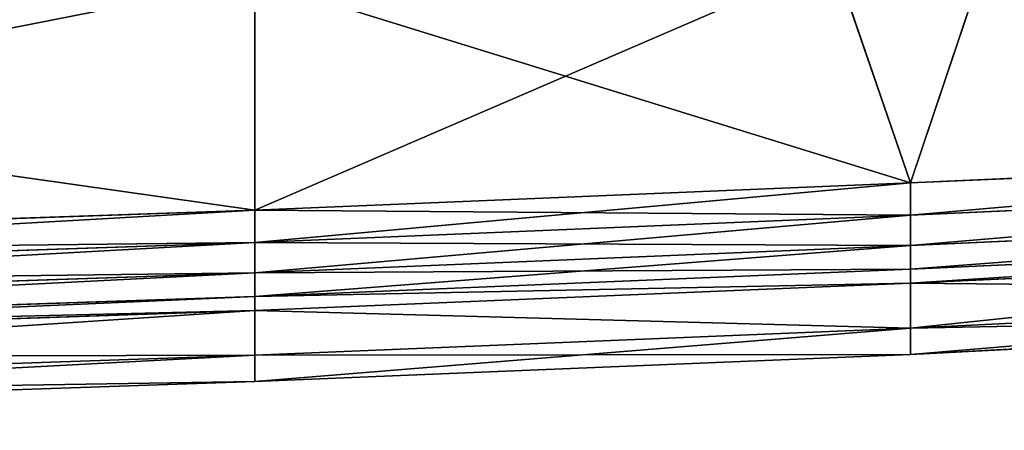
# Model space of a CAD drawing. Extents: x 0 to 29.7, y 0 to 26.4.
# Tile 24 of 37: x 24.585 to 25.977, y 0.131 to 0.711. Entities that reach past the tile are written whole.
import ezdxf

# ---------------------------------------------------------------- set-up
doc = ezdxf.new("R2010")
doc.units = 0
doc.header["$MEASUREMENT"] = 0
doc.layers.get('0').update_dxf_attribs({"color": 13, "linetype": 'CONTINUOUS'})
doc.layers.add('BOSCH_HBL8453UC_HANDLE_-_B', color=252, linetype='CONTINUOUS')

# ---------------------------------------------------------------- blocks, each defined once
blk = doc.blocks.new('BOSCH_HBL8453UC_TRADECAD_D')
at = {"layer": 'BOSCH_HBL8453UC_HANDLE_-_B', "color": 0}
for p, q in [((25.8439, 0.4805, 21.0726), (25.736, 0.7952, 21.0699)), ((25.8439, 0.4805, 21.0726), (25.736, 0.7952, 21.0699)), ((25.736, 0.7951, 22.3423), (25.8439, 0.4805, 22.3393)), ((25.736, 0.7951, 22.3423), (25.8439, 0.4805, 22.3393)), ((25.8439, 0.4805, 22.3393), (25.9526, 0.8026, 22.3423)), ((25.9526, 0.8026, 21.0699), (25.8439, 0.4805, 21.0726)), ((25.8439, 0.4805, 22.3393), (25.9526, 0.8026, 22.3423)), ((25.9526, 0.8026, 21.0699), (25.8439, 0.4805, 21.0726)), ((24.9177, 0.7673, 22.3423), (24.9177, 0.4418, 22.3393)), ((24.9177, 0.4418, 21.0726), (24.9177, 0.7673, 21.0699)), ((24.9177, 0.7673, 22.3423), (24.9177, 0.4418, 22.3393)), ((24.9177, 0.4418, 21.0726), (24.9177, 0.7673, 21.0699)), ((26.9177, 0.5284, 22.3394), (25.8439, 0.4805, 22.3393)), ((25.8439, 0.4805, 21.0726), (26.9177, 0.5284, 21.0725)), ((26.9177, 0.5284, 22.3394), (25.8439, 0.4805, 22.3393)), ((25.8439, 0.4805, 21.0726), (26.9177, 0.5284, 21.0725)), ((25.8439, 0.4805, 22.3393), (24.9177, 0.4418, 22.3393)), ((24.9177, 0.4418, 21.0726), (25.8439, 0.4805, 21.0726)), ((25.8439, 0.4805, 22.3393), (24.9177, 0.4418, 22.3393)), ((24.9177, 0.4418, 21.0726), (25.8439, 0.4805, 21.0726)), ((25.844, 0.4351, 22.3318), (25.8439, 0.4805, 22.3393)), ((25.8439, 0.4805, 21.0726), (25.844, 0.4351, 21.08)), ((25.844, 0.4351, 22.3318), (25.8439, 0.4805, 22.3393)), ((25.8439, 0.4805, 21.0726), (25.844, 0.4351, 21.08)), ((26.9177, 0.4832, 22.3318), (25.844, 0.4351, 22.3318)), ((25.844, 0.4351, 21.08), (26.9177, 0.4832, 21.08)), ((26.9177, 0.4832, 22.3318), (25.844, 0.4351, 22.3318)), ((25.844, 0.4351, 21.08), (26.9177, 0.4832, 21.08)), ((24.9177, 0.4418, 22.3393), (22.9177, 0.3736, 22.3393)), ((22.9177, 0.3736, 21.0726), (24.9177, 0.4418, 21.0726)), ((24.9177, 0.4418, 22.3393), (22.9177, 0.3736, 22.3393)), ((22.9177, 0.3736, 21.0726), (24.9177, 0.4418, 21.0726)), ((24.9177, 0.4418, 22.3393), (24.9177, 0.3964, 22.3318)), ((24.9177, 0.4418, 22.3393), (24.9177, 0.3964, 22.3318)), ((24.9177, 0.3964, 21.08), (24.9177, 0.4418, 21.0726)), ((24.9177, 0.3964, 21.08), (24.9177, 0.4418, 21.0726)), ((25.844, 0.4351, 22.3318), (24.9177, 0.3964, 22.3318)), ((25.844, 0.4351, 22.3318), (24.9177, 0.3964, 22.3318)), ((25.844, 0.4351, 21.08), (24.9177, 0.3964, 21.08)), ((25.844, 0.4351, 21.08), (24.9177, 0.3964, 21.08)), ((25.8442, 0.3922, 22.3094), (25.844, 0.4351, 22.3318)), ((25.844, 0.4351, 21.08), (25.8442, 0.3922, 21.1024)), ((25.8442, 0.3922, 22.3094), (25.844, 0.4351, 22.3318)), ((25.844, 0.4351, 21.08), (25.8442, 0.3922, 21.1024)), ((26.9177, 0.4405, 22.3092), (25.8442, 0.3922, 22.3094)), ((26.9177, 0.4405, 22.3092), (25.8442, 0.3922, 22.3094)), ((25.8442, 0.3922, 21.1024), (26.9177, 0.4405, 21.1026)), ((25.8442, 0.3922, 21.1024), (26.9177, 0.4405, 21.1026)), ((25.8443, 0.3587, 21.1373), (26.9177, 0.4075, 21.1377)), ((25.8443, 0.3587, 21.1373), (26.9177, 0.4075, 21.1377)), ((26.9177, 0.4074, 22.2741), (25.8443, 0.3587, 22.2745)), ((26.9177, 0.4074, 22.2741), (25.8443, 0.3587, 22.2745)), ((24.9177, 0.3964, 22.3318), (22.9177, 0.3282, 22.3318)), ((24.9177, 0.3964, 22.3318), (22.9177, 0.3282, 22.3318)), ((24.9177, 0.3964, 21.08), (22.9177, 0.3282, 21.0801)), ((24.9177, 0.3964, 21.08), (22.9177, 0.3282, 21.0801)), ((24.9177, 0.3964, 22.3318), (24.9177, 0.3535, 22.3094)), ((24.9177, 0.3535, 21.1024), (24.9177, 0.3964, 21.08)), ((24.9177, 0.3964, 22.3318), (24.9177, 0.3535, 22.3094)), ((24.9177, 0.3535, 21.1024), (24.9177, 0.3964, 21.08)), ((25.8442, 0.3922, 22.3094), (24.9177, 0.3535, 22.3094)), ((25.8442, 0.3922, 22.3094), (24.9177, 0.3535, 22.3094)), ((25.8442, 0.3922, 21.1024), (24.9177, 0.3535, 21.1024)), ((25.8442, 0.3922, 21.1024), (24.9177, 0.3535, 21.1024)), ((25.8443, 0.3587, 22.2745), (25.8442, 0.3922, 22.3094)), ((25.8442, 0.3922, 21.1024), (25.8443, 0.3587, 21.1373)), ((25.8443, 0.3587, 22.2745), (25.8442, 0.3922, 22.3094)), ((25.8442, 0.3922, 21.1024), (25.8443, 0.3587, 21.1373)), ((25.8443, 0.3388, 22.233), (26.9177, 0.3882, 22.2325)), ((26.9177, 0.3882, 21.1793), (25.8443, 0.3388, 21.1788)), ((25.8443, 0.3388, 22.233), (26.9177, 0.3882, 22.2325)), ((26.9177, 0.3882, 21.1793), (25.8443, 0.3388, 21.1788)), ((24.9177, 0.3535, 22.3094), (22.9177, 0.2853, 22.3094)), ((24.9177, 0.3535, 22.3094), (22.9177, 0.2853, 22.3094)), ((24.9177, 0.3535, 21.1024), (22.9177, 0.2853, 21.1024)), ((24.9177, 0.3535, 21.1024), (22.9177, 0.2853, 21.1024)), ((25.8443, 0.3587, 21.1373), (24.9177, 0.32, 21.1374)), ((25.8443, 0.3587, 22.2745), (24.9177, 0.32, 22.2744)), ((25.8443, 0.3587, 22.2745), (24.9177, 0.32, 22.2744)), ((25.8443, 0.3587, 21.1373), (24.9177, 0.32, 21.1374)), ((24.9177, 0.3535, 22.3094), (24.9177, 0.32, 22.2744)), ((24.9177, 0.32, 21.1374), (24.9177, 0.3535, 21.1024)), ((24.9177, 0.3535, 22.3094), (24.9177, 0.32, 22.2744)), ((24.9177, 0.32, 21.1374), (24.9177, 0.3535, 21.1024)), ((25.8443, 0.3388, 21.1788), (25.8443, 0.3587, 21.1373)), ((25.8443, 0.3388, 22.233), (25.8443, 0.3587, 22.2745)), ((25.8443, 0.3388, 21.1788), (25.8443, 0.3587, 21.1373)), ((25.8443, 0.3388, 22.233), (25.8443, 0.3587, 22.2745)), ((24.9177, 0.3002, 22.233), (25.8443, 0.3388, 22.233)), ((25.8443, 0.3388, 21.1788), (24.9177, 0.3002, 21.1789)), ((25.8443, 0.3388, 21.1788), (24.9177, 0.3002, 21.1789)), ((24.9177, 0.3002, 22.233), (25.8443, 0.3388, 22.233)), ((25.8443, 0.2753, 22.0223), (25.8443, 0.3388, 22.233)), ((25.8443, 0.2753, 22.0223), (25.8443, 0.3388, 22.233)), ((25.8443, 0.3388, 21.1788), (25.8443, 0.2753, 21.3899)), ((25.8443, 0.3388, 21.1788), (25.8443, 0.2753, 21.3899)), ((26.9177, 0.3281, 22.0223), (25.8443, 0.2753, 22.0223)), ((26.9177, 0.3281, 21.3899), (25.8443, 0.2753, 21.3899)), ((26.9177, 0.3281, 21.3899), (25.8443, 0.2753, 21.3899)), ((26.9177, 0.3281, 22.0223), (25.8443, 0.2753, 22.0223)), ((24.9177, 0.32, 21.1374), (22.9177, 0.2518, 21.1373)), ((24.9177, 0.32, 22.2744), (22.9177, 0.2518, 22.2745)), ((24.9177, 0.32, 22.2744), (22.9177, 0.2518, 22.2745)), ((24.9177, 0.32, 21.1374), (22.9177, 0.2518, 21.1373)), ((24.9177, 0.3002, 21.1789), (24.9177, 0.32, 21.1374)), ((24.9177, 0.3002, 21.1789), (24.9177, 0.32, 21.1374)), ((24.9177, 0.32, 22.2744), (24.9177, 0.3002, 22.233)), ((24.9177, 0.32, 22.2744), (24.9177, 0.3002, 22.233)), ((22.9177, 0.2318, 22.233), (24.9177, 0.3002, 22.233)), ((24.9177, 0.3002, 21.1789), (22.9177, 0.2319, 21.1788)), ((24.9177, 0.3002, 21.1789), (22.9177, 0.2319, 21.1788)), ((22.9177, 0.2318, 22.233), (24.9177, 0.3002, 22.233)), ((24.9177, 0.3002, 22.233), (24.9177, 0.237, 22.0223)), ((24.9177, 0.3002, 22.233), (24.9177, 0.237, 22.0223)), ((24.9177, 0.237, 21.3899), (24.9177, 0.3002, 21.1789)), ((24.9177, 0.237, 21.3899), (24.9177, 0.3002, 21.1789)), ((25.8443, 0.2378, 21.7063), (26.9177, 0.2958, 21.7063)), ((25.8443, 0.2378, 21.7063), (26.9177, 0.2958, 21.7063)), ((24.9177, 0.237, 22.0223), (25.8443, 0.2753, 22.0223)), ((25.8443, 0.2753, 21.3899), (24.9177, 0.237, 21.3899)), ((24.9177, 0.237, 22.0223), (25.8443, 0.2753, 22.0223)), ((25.8443, 0.2753, 21.3899), (24.9177, 0.237, 21.3899)), ((25.8443, 0.2753, 22.0223), (25.8443, 0.2378, 21.7063)), ((25.8443, 0.2753, 21.3899), (25.8443, 0.2378, 21.7063)), ((25.8443, 0.2753, 21.3899), (25.8443, 0.2378, 21.7063)), ((25.8443, 0.2753, 22.0223), (25.8443, 0.2378, 21.7063)), ((24.9177, 0.237, 22.0223), (22.9177, 0.1683, 22.0223)), ((24.9177, 0.237, 21.3899), (22.9177, 0.1683, 21.3899)), ((24.9177, 0.237, 22.0223), (22.9177, 0.1683, 22.0223)), ((24.9177, 0.237, 21.3899), (22.9177, 0.1683, 21.3899)), ((25.8443, 0.2378, 21.7063), (24.9177, 0.2, 21.7063)), ((25.8443, 0.2378, 21.7063), (24.9177, 0.2, 21.7063)), ((24.9177, 0.2, 21.7063), (24.9177, 0.237, 22.0223)), ((24.9177, 0.2, 21.7063), (24.9177, 0.237, 21.3899)), ((24.9177, 0.2, 21.7063), (24.9177, 0.237, 21.3899)), ((24.9177, 0.2, 21.7063), (24.9177, 0.237, 22.0223)), ((22.9177, 0.1308, 21.7063), (24.9177, 0.2, 21.7063)), ((22.9177, 0.1308, 21.7063), (24.9177, 0.2, 21.7063))]:
    blk.add_line(p, q, dxfattribs=at)
at = {"layer": 'BOSCH_HBL8453UC_HANDLE_-_B', "color": 252}
mesh = blk.add_polyface(dxfattribs=at)
corners = [(25.9526, 0.8026, 22.3423), (26.9177, 0.5284, 22.3394), (25.8439, 0.4805, 22.3393), (26.9177, 0.9391, 22.3434)]
mesh.append_faces([[corners[k] for k in face] for face in [(0, 1, 2), (1, 0, 3)]], dxfattribs={"vtx0": -1, "color": 252})
mesh = blk.add_polyface(dxfattribs=at)
corners = [(26.9177, 0.5284, 21.0725), (25.9526, 0.8026, 21.0699), (25.8439, 0.4805, 21.0726), (26.9177, 0.9391, 21.0689)]
mesh.append_faces([[corners[k] for k in face] for face in [(0, 1, 2), (1, 0, 3)]], dxfattribs={"vtx0": -1, "color": 252})
mesh = blk.add_polyface(dxfattribs=at)
corners = [(25.8439, 0.4805, 21.0726), (24.9177, 0.7673, 21.0699), (24.9177, 0.4418, 21.0726), (25.736, 0.7952, 21.0699)]
mesh.append_faces([[corners[k] for k in face] for face in [(0, 1, 2), (1, 0, 3)]], dxfattribs={"vtx0": -1, "color": 252})
mesh = blk.add_polyface(dxfattribs=at)
corners = [(25.736, 0.7951, 22.3423), (24.9177, 0.4418, 22.3393), (24.9177, 0.7673, 22.3423), (25.8439, 0.4805, 22.3393)]
mesh.append_faces([[corners[k] for k in face] for face in [(0, 1, 2), (1, 0, 3)]], dxfattribs={"vtx0": -1, "color": 252})
mesh = blk.add_polyface(dxfattribs=at)
corners = [(25.9526, 0.8026, 22.3423), (25.8439, 0.4805, 22.3393), (25.736, 0.7951, 22.3423)]
mesh.append_faces([[corners[k] for k in face] for face in [(0, 1, 2)]], dxfattribs={"color": 252})
mesh = blk.add_polyface(dxfattribs=at)
corners = [(25.9526, 0.8026, 21.0699), (25.736, 0.7952, 21.0699), (25.8439, 0.4805, 21.0726)]
mesh.append_faces([[corners[k] for k in face] for face in [(0, 1, 2)]], dxfattribs={"color": 252})
mesh = blk.add_polyface(dxfattribs=at)
corners = [(24.9177, 0.7673, 22.3423), (22.9177, 0.3736, 22.3393), (22.9177, 0.7256, 22.3424), (24.9177, 0.4418, 22.3393)]
mesh.append_faces([[corners[k] for k in face] for face in [(0, 1, 2), (1, 0, 3)]], dxfattribs={"vtx0": -1, "color": 252})
mesh = blk.add_polyface(dxfattribs=at)
corners = [(24.9177, 0.4418, 21.0726), (22.9177, 0.7256, 21.0698), (22.9177, 0.3736, 21.0726), (24.9177, 0.7673, 21.0699)]
mesh.append_faces([[corners[k] for k in face] for face in [(0, 1, 2), (1, 0, 3)]], dxfattribs={"vtx0": -1, "color": 252})
mesh = blk.add_polyface(dxfattribs=at)
corners = [(26.9177, 0.5284, 22.3394), (25.844, 0.4351, 22.3318), (25.8439, 0.4805, 22.3393), (26.9177, 0.4832, 22.3318)]
mesh.append_faces([[corners[k] for k in face] for face in [(0, 1, 2), (1, 0, 3)]], dxfattribs={"vtx0": -1, "color": 252})
mesh = blk.add_polyface(dxfattribs=at)
corners = [(25.844, 0.4351, 21.08), (26.9177, 0.5284, 21.0725), (25.8439, 0.4805, 21.0726), (26.9177, 0.4832, 21.08)]
mesh.append_faces([[corners[k] for k in face] for face in [(0, 1, 2), (1, 0, 3)]], dxfattribs={"vtx0": -1, "color": 252})
mesh = blk.add_polyface(dxfattribs=at)
corners = [(25.8439, 0.4805, 22.3393), (24.9177, 0.3964, 22.3318), (24.9177, 0.4418, 22.3393), (25.844, 0.4351, 22.3318)]
mesh.append_faces([[corners[k] for k in face] for face in [(0, 1, 2), (1, 0, 3)]], dxfattribs={"vtx0": -1, "color": 252})
mesh = blk.add_polyface(dxfattribs=at)
corners = [(25.844, 0.4351, 21.08), (24.9177, 0.4418, 21.0726), (24.9177, 0.3964, 21.08), (25.8439, 0.4805, 21.0726)]
mesh.append_faces([[corners[k] for k in face] for face in [(0, 1, 2), (1, 0, 3)]], dxfattribs={"vtx0": -1, "color": 252})
mesh = blk.add_polyface(dxfattribs=at)
corners = [(26.9177, 0.4832, 22.3318), (25.8442, 0.3922, 22.3094), (25.844, 0.4351, 22.3318), (26.9177, 0.4405, 22.3092)]
mesh.append_faces([[corners[k] for k in face] for face in [(0, 1, 2), (1, 0, 3)]], dxfattribs={"vtx0": -1, "color": 252})
mesh = blk.add_polyface(dxfattribs=at)
corners = [(25.8442, 0.3922, 21.1024), (26.9177, 0.4832, 21.08), (25.844, 0.4351, 21.08), (26.9177, 0.4405, 21.1026)]
mesh.append_faces([[corners[k] for k in face] for face in [(0, 1, 2), (1, 0, 3)]], dxfattribs={"vtx0": -1, "color": 252})
mesh = blk.add_polyface(dxfattribs=at)
corners = [(24.9177, 0.4418, 22.3393), (22.9177, 0.3282, 22.3318), (22.9177, 0.3736, 22.3393), (24.9177, 0.3964, 22.3318)]
mesh.append_faces([[corners[k] for k in face] for face in [(0, 1, 2), (1, 0, 3)]], dxfattribs={"vtx0": -1, "color": 252})
mesh = blk.add_polyface(dxfattribs=at)
corners = [(24.9177, 0.3964, 21.08), (22.9177, 0.3736, 21.0726), (22.9177, 0.3282, 21.0801), (24.9177, 0.4418, 21.0726)]
mesh.append_faces([[corners[k] for k in face] for face in [(0, 1, 2), (1, 0, 3)]], dxfattribs={"vtx0": -1, "color": 252})
mesh = blk.add_polyface(dxfattribs=at)
corners = [(25.844, 0.4351, 22.3318), (24.9177, 0.3535, 22.3094), (24.9177, 0.3964, 22.3318), (25.8442, 0.3922, 22.3094)]
mesh.append_faces([[corners[k] for k in face] for face in [(0, 1, 2), (1, 0, 3)]], dxfattribs={"vtx0": -1, "color": 252})
mesh = blk.add_polyface(dxfattribs=at)
corners = [(25.8442, 0.3922, 21.1024), (24.9177, 0.3964, 21.08), (24.9177, 0.3535, 21.1024), (25.844, 0.4351, 21.08)]
mesh.append_faces([[corners[k] for k in face] for face in [(0, 1, 2), (1, 0, 3)]], dxfattribs={"vtx0": -1, "color": 252})
mesh = blk.add_polyface(dxfattribs=at)
corners = [(25.8443, 0.3587, 22.2745), (26.9177, 0.4405, 22.3092), (26.9177, 0.4074, 22.2741), (25.8442, 0.3922, 22.3094)]
mesh.append_faces([[corners[k] for k in face] for face in [(0, 1, 2), (1, 0, 3)]], dxfattribs={"vtx0": -1, "color": 252})
mesh = blk.add_polyface(dxfattribs=at)
corners = [(25.8443, 0.3587, 21.1373), (26.9177, 0.4405, 21.1026), (25.8442, 0.3922, 21.1024), (26.9177, 0.4075, 21.1377)]
mesh.append_faces([[corners[k] for k in face] for face in [(0, 1, 2), (1, 0, 3)]], dxfattribs={"vtx0": -1, "color": 252})
mesh = blk.add_polyface(dxfattribs=at)
corners = [(25.8443, 0.3388, 21.1788), (26.9177, 0.4075, 21.1377), (25.8443, 0.3587, 21.1373), (26.9177, 0.3882, 21.1793)]
mesh.append_faces([[corners[k] for k in face] for face in [(0, 1, 2), (1, 0, 3)]], dxfattribs={"vtx0": -1, "color": 252})
mesh = blk.add_polyface(dxfattribs=at)
corners = [(25.8443, 0.3388, 22.233), (26.9177, 0.4074, 22.2741), (26.9177, 0.3882, 22.2325), (25.8443, 0.3587, 22.2745)]
mesh.append_faces([[corners[k] for k in face] for face in [(0, 1, 2), (1, 0, 3)]], dxfattribs={"vtx0": -1, "color": 252})
mesh = blk.add_polyface(dxfattribs=at)
corners = [(24.9177, 0.3964, 22.3318), (22.9177, 0.2853, 22.3094), (22.9177, 0.3282, 22.3318), (24.9177, 0.3535, 22.3094)]
mesh.append_faces([[corners[k] for k in face] for face in [(0, 1, 2), (1, 0, 3)]], dxfattribs={"vtx0": -1, "color": 252})
mesh = blk.add_polyface(dxfattribs=at)
corners = [(24.9177, 0.3535, 21.1024), (22.9177, 0.3282, 21.0801), (22.9177, 0.2853, 21.1024), (24.9177, 0.3964, 21.08)]
mesh.append_faces([[corners[k] for k in face] for face in [(0, 1, 2), (1, 0, 3)]], dxfattribs={"vtx0": -1, "color": 252})
mesh = blk.add_polyface(dxfattribs=at)
corners = [(24.9177, 0.3535, 22.3094), (25.8443, 0.3587, 22.2745), (24.9177, 0.32, 22.2744), (25.8442, 0.3922, 22.3094)]
mesh.append_faces([[corners[k] for k in face] for face in [(0, 1, 2), (1, 0, 3)]], dxfattribs={"vtx0": -1, "color": 252})
mesh = blk.add_polyface(dxfattribs=at)
corners = [(24.9177, 0.32, 21.1374), (25.8442, 0.3922, 21.1024), (24.9177, 0.3535, 21.1024), (25.8443, 0.3587, 21.1373)]
mesh.append_faces([[corners[k] for k in face] for face in [(0, 1, 2), (1, 0, 3)]], dxfattribs={"vtx0": -1, "color": 252})
mesh = blk.add_polyface(dxfattribs=at)
corners = [(25.8443, 0.3388, 22.233), (26.9177, 0.3281, 22.0223), (25.8443, 0.2753, 22.0223), (26.9177, 0.3882, 22.2325)]
mesh.append_faces([[corners[k] for k in face] for face in [(0, 1, 2), (1, 0, 3)]], dxfattribs={"vtx0": -1, "color": 252})
mesh = blk.add_polyface(dxfattribs=at)
corners = [(25.8443, 0.2753, 21.3899), (26.9177, 0.3882, 21.1793), (25.8443, 0.3388, 21.1788), (26.9177, 0.3281, 21.3899)]
mesh.append_faces([[corners[k] for k in face] for face in [(0, 1, 2), (1, 0, 3)]], dxfattribs={"vtx0": -1, "color": 252})
mesh = blk.add_polyface(dxfattribs=at)
corners = [(22.9177, 0.2518, 22.2745), (24.9177, 0.3535, 22.3094), (24.9177, 0.32, 22.2744), (22.9177, 0.2853, 22.3094)]
mesh.append_faces([[corners[k] for k in face] for face in [(0, 1, 2), (1, 0, 3)]], dxfattribs={"vtx0": -1, "color": 252})
mesh = blk.add_polyface(dxfattribs=at)
corners = [(22.9177, 0.2518, 21.1373), (24.9177, 0.3535, 21.1024), (22.9177, 0.2853, 21.1024), (24.9177, 0.32, 21.1374)]
mesh.append_faces([[corners[k] for k in face] for face in [(0, 1, 2), (1, 0, 3)]], dxfattribs={"vtx0": -1, "color": 252})
mesh = blk.add_polyface(dxfattribs=at)
corners = [(24.9177, 0.32, 21.1374), (25.8443, 0.3388, 21.1788), (25.8443, 0.3587, 21.1373), (24.9177, 0.3002, 21.1789)]
mesh.append_faces([[corners[k] for k in face] for face in [(0, 1, 2), (1, 0, 3)]], dxfattribs={"vtx0": -1, "color": 252})
mesh = blk.add_polyface(dxfattribs=at)
corners = [(24.9177, 0.32, 22.2744), (25.8443, 0.3388, 22.233), (24.9177, 0.3002, 22.233), (25.8443, 0.3587, 22.2745)]
mesh.append_faces([[corners[k] for k in face] for face in [(0, 1, 2), (1, 0, 3)]], dxfattribs={"vtx0": -1, "color": 252})
mesh = blk.add_polyface(dxfattribs=at)
corners = [(24.9177, 0.3002, 22.233), (25.8443, 0.2753, 22.0223), (24.9177, 0.237, 22.0223), (25.8443, 0.3388, 22.233)]
mesh.append_faces([[corners[k] for k in face] for face in [(0, 1, 2), (1, 0, 3)]], dxfattribs={"vtx0": -1, "color": 252})
mesh = blk.add_polyface(dxfattribs=at)
corners = [(24.9177, 0.3002, 21.1789), (25.8443, 0.2753, 21.3899), (25.8443, 0.3388, 21.1788), (24.9177, 0.237, 21.3899)]
mesh.append_faces([[corners[k] for k in face] for face in [(0, 1, 2), (1, 0, 3)]], dxfattribs={"vtx0": -1, "color": 252})
mesh = blk.add_polyface(dxfattribs=at)
corners = [(25.8443, 0.2378, 21.7063), (26.9177, 0.3281, 21.3899), (25.8443, 0.2753, 21.3899)]
mesh.append_faces([[corners[k] for k in face] for face in [(0, 1, 2)]], dxfattribs={"color": 252})
mesh = blk.add_polyface(dxfattribs=at)
corners = [(26.9177, 0.2958, 21.7063), (26.9177, 0.3281, 21.3899), (25.8443, 0.2378, 21.7063)]
mesh.append_faces([[corners[k] for k in face] for face in [(0, 1, 2)]], dxfattribs={"color": 252})
mesh = blk.add_polyface(dxfattribs=at)
corners = [(26.9177, 0.3281, 22.0223), (26.9177, 0.2958, 21.7063), (25.8443, 0.2753, 22.0223)]
mesh.append_faces([[corners[k] for k in face] for face in [(0, 1, 2)]], dxfattribs={"color": 252})
mesh = blk.add_polyface(dxfattribs=at)
corners = [(22.9177, 0.2319, 21.1788), (24.9177, 0.32, 21.1374), (22.9177, 0.2518, 21.1373), (24.9177, 0.3002, 21.1789)]
mesh.append_faces([[corners[k] for k in face] for face in [(0, 1, 2), (1, 0, 3)]], dxfattribs={"vtx0": -1, "color": 252})
mesh = blk.add_polyface(dxfattribs=at)
corners = [(22.9177, 0.2518, 22.2745), (24.9177, 0.3002, 22.233), (22.9177, 0.2318, 22.233), (24.9177, 0.32, 22.2744)]
mesh.append_faces([[corners[k] for k in face] for face in [(0, 1, 2), (1, 0, 3)]], dxfattribs={"vtx0": -1, "color": 252})
mesh = blk.add_polyface(dxfattribs=at)
corners = [(22.9177, 0.2318, 22.233), (24.9177, 0.237, 22.0223), (22.9177, 0.1683, 22.0223), (24.9177, 0.3002, 22.233)]
mesh.append_faces([[corners[k] for k in face] for face in [(0, 1, 2), (1, 0, 3)]], dxfattribs={"vtx0": -1, "color": 252})
mesh = blk.add_polyface(dxfattribs=at)
corners = [(22.9177, 0.1683, 21.3899), (24.9177, 0.3002, 21.1789), (22.9177, 0.2319, 21.1788), (24.9177, 0.237, 21.3899)]
mesh.append_faces([[corners[k] for k in face] for face in [(0, 1, 2), (1, 0, 3)]], dxfattribs={"vtx0": -1, "color": 252})
mesh = blk.add_polyface(dxfattribs=at)
corners = [(25.8443, 0.2753, 22.0223), (26.9177, 0.2958, 21.7063), (25.8443, 0.2378, 21.7063)]
mesh.append_faces([[corners[k] for k in face] for face in [(0, 1, 2)]], dxfattribs={"color": 252})
mesh = blk.add_polyface(dxfattribs=at)
corners = [(24.9177, 0.237, 22.0223), (25.8443, 0.2378, 21.7063), (24.9177, 0.2, 21.7063), (25.8443, 0.2753, 22.0223)]
mesh.append_faces([[corners[k] for k in face] for face in [(0, 1, 2), (1, 0, 3)]], dxfattribs={"vtx0": -1, "color": 252})
mesh = blk.add_polyface(dxfattribs=at)
corners = [(24.9177, 0.2, 21.7063), (25.8443, 0.2753, 21.3899), (24.9177, 0.237, 21.3899), (25.8443, 0.2378, 21.7063)]
mesh.append_faces([[corners[k] for k in face] for face in [(0, 1, 2), (1, 0, 3)]], dxfattribs={"vtx0": -1, "color": 252})
mesh = blk.add_polyface(dxfattribs=at)
corners = [(22.9177, 0.1308, 21.7063), (24.9177, 0.237, 21.3899), (22.9177, 0.1683, 21.3899), (24.9177, 0.2, 21.7063)]
mesh.append_faces([[corners[k] for k in face] for face in [(0, 1, 2), (1, 0, 3)]], dxfattribs={"vtx0": -1, "color": 252})
mesh = blk.add_polyface(dxfattribs=at)
corners = [(22.9177, 0.1683, 22.0223), (24.9177, 0.2, 21.7063), (22.9177, 0.1308, 21.7063), (24.9177, 0.237, 22.0223)]
mesh.append_faces([[corners[k] for k in face] for face in [(0, 1, 2), (1, 0, 3)]], dxfattribs={"vtx0": -1, "color": 252})

msp = doc.modelspace()

# ---------------------------------------------------------------- block references
at = {"color": 0}
msp.add_blockref('BOSCH_HBL8453UC_TRADECAD_D', (0, 0), dxfattribs=at)

doc.saveas('drawing.dxf')
